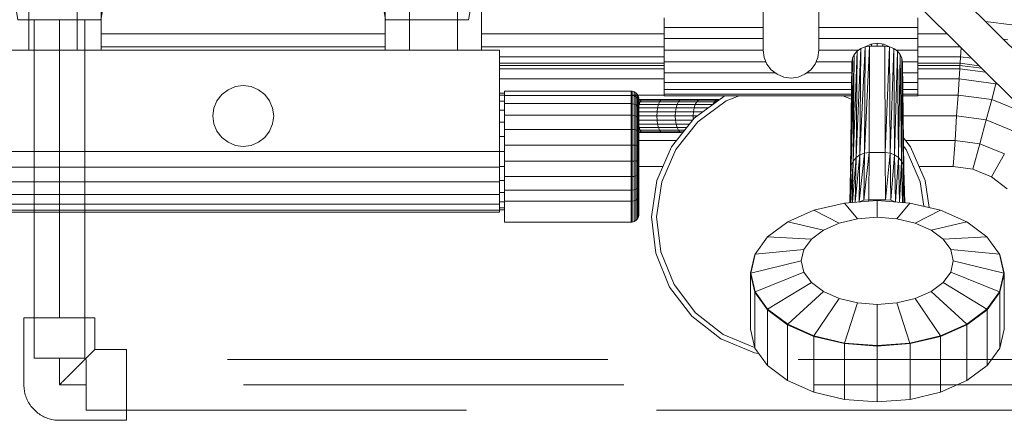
# Model space of a CAD drawing. Header units: millimetres. Extents: x 25610 to 48924, y 4737 to 39616.
# Tile 13 of 84: x 27735 to 28123, y 35107 to 35266. Entities that reach past the tile are written whole.
import ezdxf

# ---------------------------------------------------------------- set-up
doc = ezdxf.new("R2010")
doc.units = ezdxf.units.MM
doc.linetypes.add('ADSK_Скрыто', pattern=[300, 150, -150])
doc.linetypes.add('ADSK_Штриховая_ш3 п1_5', pattern=[225, 150, -75])
for name, color, linetype, lineweight in [('A-DETL-____-HDLN', 90, 'ADSK_Скрыто', 9), ('A-DETL-____-MBND', 5, 'ADSK_Штриховая_ш3 п1_5', 20), ('M-EQPM-____-OTLN', 50, 'Continuous', 20)]:
    doc.layers.add(name, color=color, linetype=linetype, lineweight=lineweight)

# ---------------------------------------------------------------- blocks, each defined once
blk = doc.blocks.new('Прямая форма - V line-612018-В_Этаж 02_Водопровод')
at = {"layer": 'M-EQPM-____-OTLN', "color": 253}
for p, q in [((205, 721), (205, 765)), ((227, 721), (227, 765)), ((400, 605), (240, 765)), ((400, 625), (260, 765)), ((-84.5, 738), (-84.5, 721)), ((-65.5, 738), (-65.5, 721)), ((-56, 721), (-56, 738)), ((56, 738), (56, 721)), ((65.5, 721), (65.5, 738)), ((84.5, 721), (84.5, 738)), ((94, 738), (94, 721)), ((166, 730), (166, 733.73)), ((166, 725.66), (166, 730)), ((166, 730), (205, 730)), ((266, 730), (227, 730)), ((266, 733.73), (266, 730)), ((266, 725.66), (266, 730)), ((292.63, 732.37), (303.04, 731)), ((-56, 727.5), (56, 727.5)), ((94, 727.5), (166, 727.5)), ((266, 727.5), (277.5, 727.5)), ((-56, 722.32), (56, 722.32)), ((94, 722.32), (166, 722.32)), ((166, 721), (166, 725.66)), ((205, 725.66), (166, 725.66)), ((266, 725.66), (227, 725.66)), ((245.19, 722.3), (243.18, 679.64)), ((243.18, 679.64), (245.19, 722.3)), ((243.5, 721.67), (245.19, 722.3)), ((243.5, 721.67), (245.19, 722.3)), ((247, 722.52), (244.95, 680.3)), ((244.95, 680.3), (247, 722.52)), ((244.95, 680.3), (245.19, 722.3)), ((245.19, 722.3), (244.95, 680.3)), ((245.19, 722.33), (247.41, 723.41)), ((247, 722.52), (245.19, 722.3)), ((245.19, 722.3), (247, 722.52)), ((246.85, 680.53), (247, 722.52)), ((246.85, 680.53), (247, 722.52)), ((253, 722.52), (247, 722.52)), ((253, 722.52), (247, 722.52)), ((247.41, 723.41), (250, 723.81)), ((247.8, 722.52), (247.8, 723.47)), ((250, 722.52), (250, 723.81)), ((250, 723.81), (252.59, 723.41)), ((252.2, 722.52), (252.2, 723.47)), ((252.59, 723.41), (254.62, 722.42)), ((253.15, 680.53), (253, 722.52)), ((253, 722.52), (253.15, 680.53)), ((253, 722.52), (254.81, 722.3)), ((253, 722.52), (254.81, 722.3)), ((254.81, 722.3), (253.15, 680.53)), ((253.15, 680.53), (254.81, 722.3)), ((255.05, 680.3), (254.81, 722.3)), ((254.81, 722.3), (255.05, 680.3)), ((254.81, 722.3), (256.5, 721.67)), ((254.81, 722.3), (256.5, 721.67)), ((266, 721), (266, 725.66)), ((266, 722.32), (282.68, 722.32)), ((299.63, 725.37), (301.47, 725.13)), ((101, 721), (-101, 721)), ((101, 681), (101, 721)), ((101, 718.35), (166, 718.35)), ((166, 716.34), (166, 721)), ((205, 721), (166, 721)), ((205.37, 718.15), (205, 721)), ((226.63, 718.15), (227, 721)), ((242.54, 721), (227, 721)), ((240.94, 719.34), (239.75, 675.64)), ((239.75, 675.64), (240.94, 719.34)), ((240.24, 717.81), (240.94, 719.34)), ((240.24, 717.81), (240.94, 719.34)), ((242.05, 720.66), (240.48, 677.23)), ((240.48, 677.23), (242.05, 720.66)), ((240.48, 677.23), (240.94, 719.34)), ((240.94, 719.34), (240.48, 677.23)), ((240.94, 719.34), (242.05, 720.66)), ((240.94, 719.34), (242.05, 720.66)), ((243.5, 721.67), (241.65, 678.6)), ((241.65, 678.6), (243.5, 721.67)), ((241.65, 678.6), (242.05, 720.66)), ((242.05, 720.66), (241.65, 678.6)), ((242.05, 720.66), (243.5, 721.67)), ((242.05, 720.66), (243.5, 721.67)), ((243.18, 679.64), (243.5, 721.67)), ((243.5, 721.67), (243.18, 679.64)), ((256.5, 721.67), (255.05, 680.3)), ((255.05, 680.3), (256.5, 721.67)), ((256.83, 679.64), (256.5, 721.67)), ((256.5, 721.67), (256.83, 679.64)), ((256.5, 721.67), (257.95, 720.66)), ((256.5, 721.67), (257.95, 720.66)), ((257.95, 720.66), (256.83, 679.64)), ((256.83, 679.64), (257.95, 720.66)), ((257.46, 721), (266, 721)), ((258.35, 678.6), (257.95, 720.66)), ((257.95, 720.66), (258.35, 678.6)), ((257.95, 720.66), (259.06, 719.34)), ((257.95, 720.66), (259.06, 719.34)), ((259.06, 719.34), (258.35, 678.6)), ((258.35, 678.6), (259.06, 719.34)), ((259.52, 677.23), (259.06, 719.34)), ((259.06, 719.34), (259.52, 677.23)), ((259.06, 719.34), (259.76, 717.81)), ((259.76, 717.81), (259.06, 719.34)), ((266, 716.34), (266, 721)), ((266, 718.35), (282.84, 718.35)), ((282.68, 715.85), (282.84, 718.35)), ((282.84, 718.35), (283.08, 721.92)), ((282.84, 718.35), (287.23, 717.77)), ((166, 715.85), (101, 715.85)), ((166, 715), (101, 715)), ((166, 712), (166, 716.34)), ((206.13, 716.34), (166, 716.34)), ((205.37, 718.15), (206.47, 715.5)), ((206.47, 715.5), (208.22, 713.22)), ((223.78, 713.22), (225.53, 715.5)), ((225.53, 715.5), (226.63, 718.15)), ((225.87, 716.34), (240.02, 716.34)), ((240.24, 717.81), (239.5, 673.93)), ((239.5, 673.93), (240.24, 717.81)), ((239.5, 673.93), (240, 716.17)), ((240, 716.17), (239.5, 673.93)), ((239.75, 675.64), (240.24, 717.81)), ((240.24, 717.81), (239.75, 675.64)), ((240, 716.17), (240.24, 717.81)), ((240, 716.17), (240.24, 717.81)), ((259.76, 717.81), (259.52, 677.23)), ((259.52, 677.23), (259.76, 717.81)), ((260.25, 675.64), (259.76, 717.81)), ((259.76, 717.81), (260.25, 675.64)), ((259.76, 717.81), (260, 716.17)), ((260, 716.17), (259.76, 717.81)), ((259.98, 716.34), (266, 716.34)), ((260.5, 673.93), (260, 716.17)), ((260, 716.17), (260.25, 675.64)), ((260, 716.17), (260.5, 673.93)), ((260.25, 675.64), (260, 716.17)), ((266, 716.34), (266, 712)), ((282.68, 715.85), (266, 715.85)), ((282.62, 715), (266, 715)), ((282.53, 713.64), (282.62, 715)), ((282.62, 715), (282.68, 715.85)), ((291.12, 713.88), (282.62, 715)), ((290.13, 714.87), (282.68, 715.85)), ((101, 713.64), (166, 713.64)), ((209.81, 712), (166, 712)), ((166, 712), (166, 708.27)), ((208.22, 713.22), (210.5, 711.47)), ((210.5, 711.47), (213.15, 710.37)), ((218.85, 710.37), (221.5, 711.47)), ((221.5, 711.47), (223.78, 713.22)), ((222.19, 712), (239.95, 712)), ((260.03, 712), (266, 712)), ((266, 713.64), (282.53, 713.64)), ((266, 712), (266, 708.27)), ((282.27, 709.64), (282.53, 713.64)), ((282.53, 713.64), (292.7, 712.3)), ((-3.11, 706.59), (0, 707)), ((0, 707), (3.11, 706.59)), ((101, 709.64), (166, 709.64)), ((239.91, 708.27), (166, 708.27)), ((166, 708.27), (166, 705.41)), ((213.15, 710.37), (216, 710)), ((216, 710), (218.85, 710.37)), ((260.05, 708.27), (266, 708.27)), ((266, 709.64), (282.27, 709.64)), ((266, 708.27), (266, 705.41)), ((281.85, 703.28), (282.27, 709.64)), ((296.81, 707.73), (282.27, 709.64)), ((296.81, 707.73), (295.15, 701.53)), ((297.6, 707.4), (296.81, 707.73)), ((-10.39, 701), (-8.49, 703.49)), ((-8.49, 703.49), (-6, 705.39)), ((-6, 705.39), (-3.11, 706.59)), ((3.11, 706.59), (6, 705.39)), ((6, 705.39), (8.49, 703.49)), ((8.49, 703.49), (10.39, 701)), ((103, 704), (101, 704)), ((103, 703.22), (101, 703.22)), ((103, 703.11), (103, 704.79)), ((153, 704.79), (103, 704.79)), ((103, 699.87), (103, 703.11)), ((153, 703.11), (103, 703.11)), ((153, 703.11), (153, 704.79)), ((153.39, 704.76), (153, 704.79)), ((153.39, 704.76), (153, 704.79)), ((166, 703.28), (153, 703.28)), ((153, 699.87), (153, 703.11)), ((153.39, 703.09), (153, 703.11)), ((153.39, 703.09), (153, 703.11)), ((153.39, 703.09), (153.39, 704.76)), ((153.39, 704.76), (153.39, 703.09)), ((154.15, 704.56), (153.39, 704.76)), ((154.15, 704.56), (153.39, 704.76)), ((153.39, 699.85), (153.39, 703.09)), ((154.15, 702.9), (153.39, 703.09)), ((154.15, 702.9), (154.15, 704.56)), ((154.15, 704.56), (154.15, 702.9)), ((154.83, 704.17), (154.15, 704.56)), ((154.83, 704.17), (154.15, 704.56)), ((154.15, 699.69), (154.15, 702.9)), ((154.83, 702.53), (154.15, 702.9)), ((154.83, 702.53), (154.83, 704.17)), ((154.83, 704.17), (154.83, 702.53)), ((155.38, 703.61), (154.83, 704.17)), ((155.38, 703.61), (154.83, 704.17)), ((155.38, 702.02), (155.38, 703.61)), ((155.38, 703.61), (155.38, 702.02)), ((155.77, 702.94), (155.38, 703.61)), ((155.77, 702.94), (155.38, 703.61)), ((155.77, 701.39), (155.77, 702.94)), ((155.77, 702.94), (155.77, 701.39)), ((155.97, 702.18), (155.77, 702.94)), ((155.97, 702.18), (155.77, 702.94)), ((166, 705.41), (239.87, 705.41)), ((166, 705.41), (166, 703.61)), ((166, 703.61), (239.85, 703.61)), ((166, 703.61), (166, 703)), ((166, 703), (239.84, 703)), ((189.51, 702.76), (189.67, 702.82)), ((195.61, 703), (190.47, 701.01)), ((239.83, 701.67), (236.39, 703)), ((260.07, 705.41), (266, 705.41)), ((260.08, 703.61), (266, 703.61)), ((260.08, 703), (266, 703)), ((266, 705.41), (266, 703.61)), ((266, 703.61), (266, 703)), ((281.85, 703.28), (266, 703.28)), ((281.85, 703.28), (281.31, 695)), ((295.15, 701.53), (281.85, 703.28)), ((-11.59, 698.11), (-10.39, 701)), ((10.39, 701), (11.59, 698.11)), ((103, 700.92), (101, 700.92)), ((103, 695.3), (103, 699.87)), ((153, 699.87), (103, 699.87)), ((153, 695.3), (153, 699.87)), ((153.39, 699.85), (153, 699.87)), ((153.39, 695.29), (153.39, 699.85)), ((154.15, 699.69), (153.39, 699.85)), ((154.15, 695.17), (154.15, 699.69)), ((154.83, 699.38), (154.15, 699.69)), ((154.83, 699.38), (154.83, 702.53)), ((155.38, 702.02), (154.83, 702.53)), ((154.83, 694.93), (154.83, 699.38)), ((155.38, 698.94), (154.83, 699.38)), ((155.38, 698.94), (155.38, 702.02)), ((155.77, 701.39), (155.38, 702.02)), ((155.77, 701.39), (155.38, 702.02)), ((157.35, 701.5), (155.38, 701.5)), ((155.38, 701.28), (156.92, 701.28)), ((155.38, 700.63), (156.51, 700.63)), ((156.16, 699.6), (155.38, 699.6)), ((155.38, 694.6), (155.38, 698.94)), ((155.77, 698.4), (155.38, 698.94)), ((155.77, 698.4), (155.77, 701.39)), ((155.77, 701.39), (155.77, 698.4)), ((155.97, 700.68), (155.77, 701.39)), ((155.97, 700.68), (155.77, 701.39)), ((155.89, 698.25), (156.16, 699.6)), ((155.97, 700.68), (155.97, 702.18)), ((155.97, 702.18), (155.97, 700.68)), ((156, 701.79), (155.97, 702.18)), ((156, 701.79), (155.97, 702.18)), ((155.97, 697.8), (155.97, 700.68)), ((155.97, 700.68), (155.97, 697.8)), ((156, 700.32), (155.97, 700.68)), ((156, 700.32), (155.97, 700.68)), ((156, 700.32), (156, 701.79)), ((156, 701.79), (156, 700.32)), ((156, 697.49), (156, 700.32)), ((156, 700.32), (156, 697.49)), ((156.16, 699.6), (156.51, 700.63)), ((163.7, 699.6), (156.16, 699.6)), ((156.51, 700.63), (156.92, 701.28)), ((156.51, 700.63), (164.13, 700.63)), ((156.92, 701.28), (157.35, 701.5)), ((156.92, 701.28), (164.64, 701.28)), ((165.18, 701.5), (157.35, 701.5)), ((163.37, 698.25), (163.7, 699.6)), ((163.7, 699.6), (164.13, 700.63)), ((171.08, 699.6), (163.7, 699.6)), ((164.13, 700.63), (164.64, 701.28)), ((164.13, 700.63), (171.59, 700.63)), ((164.64, 701.28), (165.18, 701.5)), ((164.64, 701.28), (172.19, 701.28)), ((172.84, 701.5), (165.18, 701.5)), ((170.68, 698.25), (171.08, 699.6)), ((171.08, 699.6), (171.59, 700.63)), ((178.25, 699.6), (171.08, 699.6)), ((171.59, 700.63), (172.19, 701.28)), ((171.59, 700.63), (178.85, 700.63)), ((172.19, 701.28), (172.84, 701.5)), ((172.19, 701.28), (179.54, 701.28)), ((180.29, 701.5), (172.84, 701.5)), ((177.8, 698.25), (178.25, 699.6)), ((177.85, 694.18), (189.51, 702.76)), ((178.25, 699.6), (178.85, 700.63)), ((185.2, 699.6), (178.25, 699.6)), ((178.85, 700.63), (179.54, 701.28)), ((178.85, 700.63), (185.87, 700.63)), ((190.47, 701.01), (179.24, 692.74)), ((179.54, 701.28), (180.29, 701.5)), ((179.54, 701.28), (186.66, 701.28)), ((187.5, 701.5), (180.29, 701.5)), ((185.2, 699.6), (185.87, 700.63)), ((185.87, 700.63), (186.66, 701.28)), ((185.87, 700.63), (186.62, 700.63)), ((186.66, 701.28), (187.5, 701.5)), ((186.66, 701.28), (187.5, 701.28)), ((295.15, 701.53), (292.99, 693.46)), ((309.26, 695.69), (295.15, 701.53)), ((-12, 695), (-11.59, 698.11)), ((11.59, 698.11), (12, 695)), ((103, 697.26), (101, 697.26)), ((103, 689.72), (103, 695.3)), ((153, 695.3), (103, 695.3)), ((153, 689.72), (153, 695.3)), ((153.39, 695.29), (153, 695.3)), ((153.39, 689.71), (153.39, 695.29)), ((154.15, 695.17), (153.39, 695.29)), ((154.15, 689.64), (154.15, 695.17)), ((154.83, 694.93), (154.15, 695.17)), ((155.77, 694.19), (155.77, 698.4)), ((155.97, 697.8), (155.77, 698.4)), ((155.97, 697.8), (155.77, 698.4)), ((155.77, 697.1), (155.89, 698.25)), ((163.16, 696.68), (155.77, 696.68)), ((163.37, 698.25), (155.89, 698.25)), ((155.97, 693.73), (155.97, 697.8)), ((155.97, 697.8), (155.97, 693.73)), ((156, 697.49), (155.97, 697.8)), ((156, 697.49), (155.97, 697.8)), ((156, 693.5), (156, 697.49)), ((156, 697.49), (156, 693.5)), ((163.09, 695), (163.16, 696.68)), ((163.16, 696.68), (163.37, 698.25)), ((170.43, 696.68), (163.16, 696.68)), ((170.68, 698.25), (163.37, 698.25)), ((170.35, 695), (170.43, 696.68)), ((170.43, 696.68), (170.68, 698.25)), ((177.51, 696.68), (170.43, 696.68)), ((177.8, 698.25), (170.68, 698.25)), ((177.41, 695), (177.51, 696.68)), ((177.51, 696.68), (177.8, 698.25)), ((181.25, 696.68), (177.51, 696.68)), ((183.38, 698.25), (177.8, 698.25)), ((-11.59, 691.89), (-12, 695)), ((-10.39, 689), (-11.59, 691.89)), ((11.59, 691.89), (10.39, 689)), ((12, 695), (11.59, 691.89)), ((103, 692.5), (101, 692.5)), ((154.83, 689.5), (154.83, 694.93)), ((155.38, 694.6), (154.83, 694.93)), ((155.38, 689.29), (155.38, 694.6)), ((155.77, 694.19), (155.38, 694.6)), ((163.09, 695), (155.77, 695)), ((155.77, 689.04), (155.77, 694.19)), ((155.97, 693.73), (155.77, 694.19)), ((155.97, 693.73), (155.77, 694.19)), ((163.16, 693.32), (155.77, 693.32)), ((155.89, 691.75), (155.77, 692.9)), ((156.16, 690.4), (155.89, 691.75)), ((163.37, 691.75), (155.89, 691.75)), ((155.97, 688.77), (155.97, 693.73)), ((155.97, 693.73), (155.97, 688.77)), ((156, 693.5), (155.97, 693.73)), ((156, 693.5), (155.97, 693.73)), ((156, 688.62), (156, 693.5)), ((156, 693.5), (156, 688.62)), ((163.16, 693.32), (163.09, 695)), ((170.35, 695), (163.09, 695)), ((163.37, 691.75), (163.16, 693.32)), ((170.43, 693.32), (163.16, 693.32)), ((163.7, 690.4), (163.37, 691.75)), ((170.68, 691.75), (163.37, 691.75)), ((168.84, 682.86), (177.85, 694.18)), ((170.43, 693.32), (170.35, 695)), ((177.41, 695), (170.35, 695)), ((170.68, 691.75), (170.43, 693.32)), ((177.17, 693.32), (170.43, 693.32)), ((179.24, 692.74), (170.55, 681.83)), ((171.08, 690.4), (170.68, 691.75)), ((175.92, 691.75), (170.68, 691.75)), ((177.48, 693.72), (177.41, 695)), ((178.97, 695), (177.41, 695)), ((281.31, 695), (260.25, 695)), ((281.31, 695), (280.68, 685.35)), ((292.99, 693.46), (281.31, 695)), ((292.99, 693.46), (290.47, 684.06)), ((305.09, 688.45), (292.99, 693.46)), ((-8.49, 686.51), (-10.39, 689)), ((10.39, 689), (8.49, 686.51)), ((103, 683.53), (103, 689.72)), ((153, 689.72), (103, 689.72)), ((153, 683.53), (153, 689.72)), ((153.39, 689.71), (153, 689.72)), ((153.39, 683.53), (153.39, 689.71)), ((154.15, 689.64), (153.39, 689.71)), ((154.15, 683.51), (154.15, 689.64)), ((154.83, 689.5), (154.15, 689.64)), ((154.83, 683.46), (154.83, 689.5)), ((155.38, 689.29), (154.83, 689.5)), ((155.38, 683.41), (155.38, 689.29)), ((155.77, 689.04), (155.38, 689.29)), ((156.51, 689.37), (155.77, 689.37)), ((155.77, 683.33), (155.77, 689.04)), ((155.97, 688.77), (155.77, 689.04)), ((155.97, 688.77), (155.77, 689.04)), ((156.92, 688.72), (155.77, 688.72)), ((157.35, 688.5), (155.77, 688.5)), ((155.97, 683.25), (155.97, 688.77)), ((155.97, 688.77), (155.97, 683.25)), ((156, 688.62), (155.97, 688.77)), ((156, 688.62), (155.97, 688.77)), ((156, 683.21), (156, 688.62)), ((156, 688.62), (156, 683.21)), ((156.51, 689.37), (156.16, 690.4)), ((163.7, 690.4), (156.16, 690.4)), ((156.92, 688.72), (156.51, 689.37)), ((164.13, 689.37), (156.51, 689.37)), ((157.35, 688.5), (156.92, 688.72)), ((164.64, 688.72), (156.92, 688.72)), ((165.18, 688.5), (157.35, 688.5)), ((164.13, 689.37), (163.7, 690.4)), ((171.08, 690.4), (163.7, 690.4)), ((164.64, 688.72), (164.13, 689.37)), ((171.59, 689.37), (164.13, 689.37)), ((165.18, 688.5), (164.64, 688.72)), ((172.19, 688.72), (164.64, 688.72)), ((172.84, 688.5), (165.18, 688.5)), ((171.59, 689.37), (171.08, 690.4)), ((174.85, 690.4), (171.08, 690.4)), ((172.19, 688.72), (171.59, 689.37)), ((174.02, 689.37), (171.59, 689.37)), ((172.84, 688.5), (172.19, 688.72)), ((173.51, 688.72), (172.19, 688.72)), ((-6, 684.61), (-8.49, 686.51)), ((-3.11, 683.41), (-6, 684.61)), ((0, 683), (-3.11, 683.41)), ((3.11, 683.41), (0, 683)), ((6, 684.61), (3.11, 683.41)), ((8.49, 686.51), (6, 684.61)), ((103, 686.95), (101, 686.95)), ((103, 677.16), (103, 683.53)), ((153, 683.53), (103, 683.53)), ((153, 677.16), (153, 683.53)), ((153.39, 683.53), (153, 683.53)), ((153.39, 677.16), (153.39, 683.53)), ((154.15, 683.51), (153.39, 683.53)), ((154.15, 677.2), (154.15, 683.51)), ((154.83, 683.46), (154.15, 683.51)), ((154.83, 677.26), (154.83, 683.46)), ((155.38, 683.41), (154.83, 683.46)), ((155.38, 677.35), (155.38, 683.41)), ((155.77, 683.33), (155.38, 683.41)), ((170.83, 685.35), (155.77, 685.35)), ((260.35, 686.38), (263.16, 682.86)), ((280.68, 685.35), (261.17, 685.35)), ((280.68, 685.35), (280, 675)), ((290.47, 684.06), (280.68, 685.35)), ((290.47, 684.06), (287.76, 673.98)), ((300.22, 680.02), (290.47, 684.06)), ((-101, 681), (101, 681)), ((103, 681), (101, 681)), ((101, 674.79), (101, 681)), ((155.77, 677.46), (155.77, 683.33)), ((155.97, 683.25), (155.77, 683.33)), ((155.97, 683.25), (155.77, 683.33)), ((155.97, 677.58), (155.97, 683.25)), ((155.97, 683.25), (155.97, 677.58)), ((156, 683.21), (155.97, 683.25)), ((156, 683.21), (155.97, 683.25)), ((156, 677.64), (156, 683.21)), ((156, 683.21), (156, 677.64)), ((163.09, 669.58), (168.84, 682.86)), ((170.55, 681.83), (165.01, 669.03)), ((243.18, 679.64), (241.33, 660.96)), ((241.33, 660.96), (243.18, 679.64)), ((241.65, 678.6), (243.18, 679.64)), ((243.18, 679.64), (241.65, 678.6)), ((242.83, 661.07), (243.18, 679.64)), ((243.18, 679.64), (242.83, 661.07)), ((244.95, 680.3), (242.84, 661.08)), ((242.84, 661.08), (244.95, 680.3)), ((243.18, 679.64), (244.95, 680.3)), ((244.95, 680.3), (243.18, 679.64)), ((246.85, 680.53), (244.7, 661.71)), ((244.7, 661.71), (246.85, 680.53)), ((244.7, 661.71), (244.95, 680.3)), ((244.95, 680.3), (244.7, 661.71)), ((244.95, 680.3), (246.85, 680.53)), ((246.85, 680.53), (244.95, 680.3)), ((246.69, 661.94), (246.85, 680.53)), ((246.69, 661.94), (246.85, 680.53)), ((253.15, 680.53), (246.85, 680.53)), ((253.15, 680.53), (246.85, 680.53)), ((253.31, 661.94), (253.15, 680.53)), ((253.15, 680.53), (253.31, 661.94)), ((253.15, 680.53), (255.05, 680.3)), ((255.05, 680.3), (253.15, 680.53)), ((255.05, 680.3), (253.31, 661.94)), ((253.31, 661.94), (255.05, 680.3)), ((255.3, 661.71), (255.05, 680.3)), ((255.05, 680.3), (255.3, 661.71)), ((255.05, 680.3), (256.83, 679.64)), ((256.83, 679.64), (255.05, 680.3)), ((256.83, 679.64), (255.3, 661.71)), ((255.3, 661.71), (256.83, 679.64)), ((257.17, 661.07), (256.83, 679.64)), ((256.83, 679.64), (257.17, 661.07)), ((256.83, 679.64), (258.35, 678.6)), ((258.35, 678.6), (256.83, 679.64)), ((261.45, 681.83), (260.39, 683.15)), ((266.99, 669.03), (261.45, 681.83)), ((263.16, 682.86), (268.91, 669.58)), ((300.22, 680.02), (295, 670.98)), ((103, 671.06), (103, 677.16)), ((103, 677.16), (153, 677.16)), ((153, 671.06), (153, 677.16)), ((153, 677.16), (153.39, 677.16)), ((153.39, 677.16), (154.15, 677.2)), ((153.39, 671.07), (153.39, 677.16)), ((154.15, 677.2), (154.83, 677.26)), ((154.15, 671.15), (154.15, 677.2)), ((154.83, 677.26), (155.38, 677.35)), ((154.83, 671.32), (154.83, 677.26)), ((155.38, 677.35), (155.77, 677.46)), ((155.38, 671.55), (155.38, 677.35)), ((155.77, 677.46), (155.97, 677.58)), ((155.97, 677.58), (155.77, 677.46)), ((155.77, 671.83), (155.77, 677.46)), ((155.97, 677.58), (156, 677.64)), ((156, 677.64), (155.97, 677.58)), ((155.97, 677.58), (155.97, 672.15)), ((155.97, 672.15), (155.97, 677.58)), ((156, 677.64), (156, 672.31)), ((156, 672.31), (156, 677.64)), ((239.75, 675.64), (239.19, 660.8)), ((239.19, 660.8), (239.75, 675.64)), ((239.34, 660.81), (239.75, 675.64)), ((239.75, 675.64), (239.34, 660.81)), ((240.48, 677.23), (239.48, 660.82)), ((239.48, 660.82), (240.48, 677.23)), ((239.5, 673.93), (239.75, 675.64)), ((239.75, 675.64), (239.5, 673.93)), ((239.75, 675.64), (240.48, 677.23)), ((240.48, 677.23), (239.75, 675.64)), ((240.07, 660.87), (240.48, 677.23)), ((240.48, 677.23), (240.07, 660.87)), ((241.65, 678.6), (240.2, 660.88)), ((240.2, 660.88), (241.65, 678.6)), ((240.48, 677.23), (241.65, 678.6)), ((241.65, 678.6), (240.48, 677.23)), ((241.26, 660.96), (241.65, 678.6)), ((241.65, 678.6), (241.26, 660.96)), ((258.35, 678.6), (257.17, 661.07)), ((257.17, 661.07), (258.35, 678.6)), ((258.74, 660.96), (258.35, 678.6)), ((258.35, 678.6), (258.74, 660.96)), ((258.35, 678.6), (259.52, 677.23)), ((259.52, 677.23), (258.35, 678.6)), ((259.52, 677.23), (258.81, 660.95)), ((258.81, 660.95), (259.52, 677.23)), ((259.93, 660.87), (259.52, 677.23)), ((259.52, 677.23), (259.93, 660.87)), ((259.52, 677.23), (260.25, 675.64)), ((260.25, 675.64), (259.52, 677.23)), ((260.25, 675.64), (260.03, 660.86)), ((260.03, 660.86), (260.25, 675.64)), ((260.66, 660.81), (260.25, 675.64)), ((260.25, 675.64), (260.66, 660.81)), ((260.25, 675.64), (260.5, 673.93)), ((260.5, 673.93), (260.25, 675.64)), ((-101, 674.79), (101, 674.79)), ((103, 675.05), (101, 675.05)), ((101, 674.79), (101, 669)), ((155.77, 671.83), (155.38, 671.55)), ((165.44, 675), (155.77, 675)), ((165.44, 675), (155.77, 675)), ((155.97, 672.15), (155.77, 671.83)), ((155.97, 672.15), (155.77, 671.83)), ((155.77, 666.85), (155.77, 671.83)), ((156, 672.31), (155.97, 672.15)), ((156, 672.31), (155.97, 672.15)), ((155.97, 672.15), (155.97, 667.34)), ((155.97, 667.34), (155.97, 672.15)), ((156, 672.31), (156, 667.59)), ((156, 667.59), (156, 672.31)), ((239.13, 660.8), (239.5, 673.93)), ((239.5, 673.93), (239.13, 660.8)), ((260.87, 660.8), (260.5, 673.93)), ((260.5, 673.93), (260.7, 660.81)), ((260.5, 673.93), (260.87, 660.8)), ((260.7, 660.81), (260.5, 673.93)), ((280, 675), (266.56, 675)), ((280, 675), (266.56, 675)), ((287.76, 673.98), (280, 675)), ((287.76, 673.98), (280, 675)), ((295, 670.98), (287.76, 673.98)), ((295, 670.98), (287.76, 673.98)), ((101, 669), (-101, 669)), ((103, 669.5), (101, 669.5)), ((101, 669), (101, 664.03)), ((103, 665.66), (103, 671.06)), ((153, 671.06), (103, 671.06)), ((153.39, 671.07), (153, 671.06)), ((153, 665.66), (153, 671.06)), ((154.15, 671.15), (153.39, 671.07)), ((153.39, 665.67), (153.39, 671.07)), ((154.83, 671.32), (154.15, 671.15)), ((154.15, 665.8), (154.15, 671.15)), ((155.38, 671.55), (154.83, 671.32)), ((154.83, 666.06), (154.83, 671.32)), ((155.38, 666.41), (155.38, 671.55)), ((161, 655.25), (163.09, 669.58)), ((165.01, 669.03), (163, 655.23)), ((268.4, 659.34), (266.99, 669.03)), ((268.91, 669.58), (270.47, 658.85)), ((301.21, 666.21), (295, 670.98)), ((301.21, 666.21), (295, 670.98)), ((101, 664.03), (-101, 664.03)), ((103, 664.74), (101, 664.74)), ((101, 664.03), (101, 660.22)), ((103, 661.34), (103, 665.66)), ((153, 665.66), (103, 665.66)), ((153.39, 665.67), (153, 665.66)), ((153, 661.34), (153, 665.66)), ((154.15, 665.8), (153.39, 665.67)), ((153.39, 661.36), (153.39, 665.67)), ((154.83, 666.06), (154.15, 665.8)), ((154.15, 661.52), (154.15, 665.8)), ((155.38, 666.41), (154.83, 666.06)), ((154.83, 661.82), (154.83, 666.06)), ((155.77, 666.85), (155.38, 666.41)), ((155.38, 662.26), (155.38, 666.41)), ((155.97, 667.34), (155.77, 666.85)), ((155.97, 667.34), (155.77, 666.85)), ((155.77, 662.79), (155.77, 666.85)), ((156, 667.59), (155.97, 667.34)), ((156, 667.59), (155.97, 667.34)), ((155.97, 667.34), (155.97, 663.38)), ((155.97, 663.38), (155.97, 667.34)), ((156, 667.59), (156, 663.68)), ((156, 663.68), (156, 667.59)), ((101, 660.22), (-101, 660.22)), ((103, 661.08), (101, 661.08)), ((101, 660.22), (101, 657.82)), ((103, 653.08), (103, 661.34)), ((153, 661.34), (103, 661.34)), ((153.39, 661.36), (153, 661.34)), ((153, 653.08), (153, 661.34)), ((154.15, 661.52), (153.39, 661.36)), ((153.39, 653.11), (153.39, 661.36)), ((154.83, 661.82), (154.15, 661.52)), ((154.15, 653.31), (154.15, 661.52)), ((155.38, 662.26), (154.83, 661.82)), ((154.83, 653.7), (154.83, 661.82)), ((155.77, 662.79), (155.38, 662.26)), ((155.38, 654.25), (155.38, 662.26)), ((155.97, 663.38), (155.77, 662.79)), ((155.77, 654.93), (155.77, 662.79)), ((156, 663.68), (155.97, 663.38)), ((156, 663.68), (155.97, 663.38)), ((155.97, 655.69), (155.97, 663.38)), ((237.08, 660.64), (225.05, 657.78)), ((237.08, 660.64), (225.05, 657.78)), ((250, 661.62), (237.08, 660.64)), ((250, 661.62), (237.08, 660.64)), ((237.08, 660.64), (242.24, 654.45)), ((237.08, 660.64), (242.24, 654.45)), ((244.7, 661.71), (242.96, 661.08)), ((244.7, 661.71), (242.96, 661.08)), ((246.69, 661.94), (244.7, 661.71)), ((246.69, 661.94), (244.7, 661.71)), ((246.55, 661.36), (246.69, 661.94)), ((246.55, 661.36), (246.69, 661.94)), ((253.31, 661.94), (246.69, 661.94)), ((253.31, 661.94), (246.69, 661.94)), ((262.92, 660.64), (250, 661.62)), ((262.92, 660.64), (250, 661.62)), ((250, 661.62), (250, 655.03)), ((250, 661.62), (250, 655.03)), ((255.3, 661.71), (253.31, 661.94)), ((255.3, 661.71), (253.31, 661.94)), ((257.04, 661.08), (255.3, 661.71)), ((257.04, 661.08), (255.3, 661.71)), ((262.92, 660.64), (257.76, 654.45)), ((262.92, 660.64), (257.76, 654.45)), ((274.95, 657.78), (262.92, 660.64)), ((274.95, 657.78), (262.92, 660.64)), ((101, 657.82), (-101, 657.82)), ((101, 657), (-101, 657)), ((103, 658.78), (101, 658.78)), ((103, 658), (101, 658)), ((101, 657.82), (101, 657)), ((225.05, 657.78), (214.72, 653.23)), ((225.05, 657.78), (214.72, 653.23)), ((225.05, 657.78), (235, 652.73)), ((225.05, 657.78), (235, 652.73)), ((274.95, 657.78), (265, 652.73)), ((274.95, 657.78), (265, 652.73)), ((285.28, 653.23), (274.95, 657.78)), ((285.28, 653.23), (274.95, 657.78)), ((153, 653.08), (103, 653.08)), ((153.39, 653.11), (153, 653.08)), ((154.15, 653.31), (153.39, 653.11)), ((154.83, 653.7), (154.15, 653.31)), ((155.38, 654.25), (154.83, 653.7)), ((155.77, 654.93), (155.38, 654.25)), ((155.97, 655.69), (155.77, 654.93)), ((162.73, 640.88), (161, 655.25)), ((163, 655.23), (164.66, 641.38)), ((214.72, 653.23), (206.79, 647.31)), ((214.72, 653.23), (206.79, 647.31)), ((214.72, 653.23), (228.79, 649.99)), ((214.72, 653.23), (228.79, 649.99)), ((228.79, 649.99), (235, 652.73)), ((235, 652.73), (228.79, 649.99)), ((235, 652.73), (242.24, 654.45)), ((242.24, 654.45), (235, 652.73)), ((250, 655.03), (242.24, 654.45)), ((242.24, 654.45), (250, 655.03)), ((257.76, 654.45), (250, 655.03)), ((250, 655.03), (257.76, 654.45)), ((265, 652.73), (257.76, 654.45)), ((265, 652.73), (257.76, 654.45)), ((271.21, 649.99), (265, 652.73)), ((271.21, 649.99), (265, 652.73)), ((285.28, 653.23), (271.21, 649.99)), ((285.28, 653.23), (271.21, 649.99)), ((293.21, 647.31), (285.28, 653.23)), ((293.21, 647.31), (285.28, 653.23)), ((224.02, 646.43), (228.79, 649.99)), ((228.79, 649.99), (224.02, 646.43)), ((275.98, 646.43), (271.21, 649.99)), ((275.98, 646.43), (271.21, 649.99)), ((206.79, 647.31), (201.8, 640.4)), ((206.79, 647.31), (201.8, 640.4)), ((206.79, 647.31), (224.02, 646.43)), ((206.79, 647.31), (224.02, 646.43)), ((224.02, 646.43), (221.02, 642.28)), ((224.02, 646.43), (221.02, 642.28)), ((293.21, 647.31), (275.98, 646.43)), ((293.21, 647.31), (275.98, 646.43)), ((278.98, 642.28), (275.98, 646.43)), ((278.98, 642.28), (275.98, 646.43)), ((298.2, 640.4), (293.21, 647.31)), ((298.2, 640.4), (293.21, 647.31)), ((168.14, 627.46), (162.73, 640.88)), ((164.66, 641.38), (169.88, 628.45)), ((201.8, 640.4), (221.02, 642.28)), ((201.8, 640.4), (221.02, 642.28)), ((221.02, 642.28), (220, 637.83)), ((221.02, 642.28), (220, 637.83)), ((280, 637.83), (278.98, 642.28)), ((298.2, 640.4), (278.98, 642.28)), ((280, 637.83), (278.98, 642.28)), ((298.2, 640.4), (278.98, 642.28)), ((201.7, 640.34), (200, 632.91)), ((201.7, 640.34), (200, 632.91)), ((201.8, 640.4), (200.1, 632.99)), ((201.8, 640.4), (200.1, 632.99)), ((200.1, 632.99), (220, 637.83)), ((200.1, 632.99), (220, 637.83)), ((201.7, 640.25), (201.7, 640.34)), ((201.7, 640.25), (201.7, 640.34)), ((220, 637.83), (221.02, 633.37)), ((220, 637.83), (221.02, 633.37)), ((280, 637.83), (278.98, 633.37)), ((278.98, 633.37), (280, 637.83)), ((299.9, 632.99), (280, 637.83)), ((299.9, 632.99), (280, 637.83)), ((299.9, 632.99), (298.2, 640.4)), ((299.9, 632.99), (298.2, 640.4)), ((298.3, 640.25), (298.3, 640.34)), ((298.3, 640.25), (298.3, 640.34)), ((300, 632.91), (298.3, 640.34)), ((300, 632.91), (298.3, 640.34)), ((300, 632.83), (298.3, 640.25)), ((300, 632.83), (298.3, 640.25)), ((200, 632.91), (200.1, 632.99)), ((200, 632.91), (200.1, 632.99)), ((200, 632.83), (200, 632.91)), ((200, 632.91), (201.7, 625.49)), ((200, 632.83), (200, 632.91)), ((200, 632.91), (201.7, 625.49)), ((200.1, 632.99), (201.8, 625.59)), ((200.1, 632.99), (201.8, 625.59)), ((201.8, 625.59), (221.02, 633.37)), ((201.8, 625.59), (221.02, 633.37)), ((221.02, 633.37), (224.02, 629.22)), ((221.02, 633.37), (224.02, 629.22)), ((278.98, 633.37), (275.98, 629.22)), ((275.98, 629.22), (278.98, 633.37)), ((298.2, 625.59), (278.98, 633.37)), ((298.2, 625.59), (278.98, 633.37)), ((298.2, 625.59), (299.9, 632.99)), ((298.2, 625.59), (299.9, 632.99)), ((298.3, 625.49), (300, 632.91)), ((298.3, 625.49), (300, 632.91)), ((300, 632.91), (299.9, 632.99)), ((300, 632.91), (299.9, 632.99)), ((300, 632.83), (300, 632.91)), ((300, 632.83), (300, 632.91)), ((200, 610.8), (200, 632.83)), ((200, 610.8), (200, 632.83)), ((200, 632.83), (201.7, 625.41)), ((200, 632.83), (201.7, 625.41)), ((206.79, 618.68), (224.02, 629.22)), ((206.79, 618.68), (224.02, 629.22)), ((224.02, 629.22), (228.79, 625.66)), ((224.02, 629.22), (228.79, 625.66)), ((275.98, 629.22), (271.21, 625.66)), ((271.21, 625.66), (275.98, 629.22)), ((293.21, 618.68), (275.98, 629.22)), ((293.21, 618.68), (275.98, 629.22)), ((298.3, 625.41), (300, 632.83)), ((298.3, 625.41), (300, 632.83)), ((300, 610.8), (300, 632.83)), ((300, 610.8), (300, 632.83)), ((176.86, 615.91), (168.14, 627.46)), ((169.88, 628.45), (178.29, 617.32)), ((201.7, 625.41), (201.7, 626.01)), ((201.7, 625.41), (201.7, 626.01)), ((201.7, 625.49), (201.8, 625.59)), ((201.7, 625.49), (201.8, 625.59)), ((201.7, 625.49), (206.7, 618.57)), ((201.7, 625.41), (201.7, 625.49)), ((201.7, 625.41), (201.7, 625.49)), ((201.7, 625.49), (206.7, 618.57)), ((201.7, 603.37), (201.7, 625.41)), ((201.7, 625.41), (206.7, 618.49)), ((201.7, 603.37), (201.7, 625.41)), ((201.7, 625.41), (206.7, 618.49)), ((201.8, 625.59), (206.79, 618.68)), ((201.8, 625.59), (206.79, 618.68)), ((214.72, 612.76), (228.79, 625.66)), ((214.72, 612.76), (228.79, 625.66)), ((228.79, 625.66), (235, 622.93)), ((228.79, 625.66), (235, 622.93)), ((271.21, 625.66), (265, 622.93)), ((265, 622.93), (271.21, 625.66)), ((285.28, 612.76), (271.21, 625.66)), ((285.28, 612.76), (271.21, 625.66)), ((293.21, 618.68), (298.2, 625.59)), ((293.21, 618.68), (298.2, 625.59)), ((293.3, 618.57), (298.3, 625.49)), ((293.3, 618.57), (298.3, 625.49)), ((293.3, 618.49), (298.3, 625.41)), ((293.3, 618.49), (298.3, 625.41)), ((298.3, 625.49), (298.2, 625.59)), ((298.3, 625.49), (298.2, 625.59)), ((298.3, 625.41), (298.3, 626.01)), ((298.3, 625.41), (298.3, 626.01)), ((298.3, 625.41), (298.3, 625.49)), ((298.3, 625.41), (298.3, 625.49)), ((298.3, 603.37), (298.3, 625.41)), ((298.3, 603.37), (298.3, 625.41)), ((225.05, 608.21), (235, 622.93)), ((225.05, 608.21), (235, 622.93)), ((235, 622.93), (242.24, 621.21)), ((235, 622.93), (242.24, 621.21)), ((265, 622.93), (257.76, 621.21)), ((257.76, 621.21), (265, 622.93)), ((274.95, 608.21), (265, 622.93)), ((274.95, 608.21), (265, 622.93)), ((206.7, 618.57), (206.79, 618.68)), ((206.7, 618.57), (206.79, 618.68)), ((206.7, 618.57), (214.64, 612.63)), ((206.7, 618.49), (206.7, 618.57)), ((206.7, 618.49), (206.7, 618.57)), ((206.7, 618.57), (214.64, 612.63)), ((206.7, 596.46), (206.7, 618.49)), ((206.7, 618.49), (214.64, 612.55)), ((206.7, 596.46), (206.7, 618.49)), ((206.7, 618.49), (214.64, 612.55)), ((206.79, 618.68), (214.72, 612.76)), ((206.79, 618.68), (214.72, 612.76)), ((237.08, 605.35), (242.24, 621.21)), ((237.08, 605.35), (242.24, 621.21)), ((250, 620.62), (242.24, 621.21)), ((242.24, 621.21), (250, 620.62)), ((257.76, 621.21), (250, 620.62)), ((250, 620.62), (257.76, 621.21)), ((250, 604.37), (250, 620.62)), ((250, 604.37), (250, 620.62)), ((262.92, 605.35), (257.76, 621.21)), ((262.92, 605.35), (257.76, 621.21)), ((285.28, 612.76), (293.21, 618.68)), ((285.28, 612.76), (293.21, 618.68)), ((285.36, 612.63), (293.3, 618.57)), ((285.36, 612.63), (293.3, 618.57)), ((285.36, 612.55), (293.3, 618.49)), ((285.36, 612.55), (293.3, 618.49)), ((293.3, 618.57), (293.21, 618.68)), ((293.3, 618.57), (293.21, 618.68)), ((293.3, 618.49), (293.3, 618.57)), ((293.3, 618.49), (293.3, 618.57)), ((293.3, 596.46), (293.3, 618.49)), ((293.3, 596.46), (293.3, 618.49)), ((188.3, 607.04), (176.86, 615.91)), ((178.29, 617.32), (189.31, 608.77)), ((201.7, 603.37), (200, 610.8)), ((200, 610.8), (201.7, 603.37)), ((214.64, 612.63), (214.72, 612.76)), ((214.64, 612.63), (214.72, 612.76)), ((214.64, 612.63), (225, 608.08)), ((214.64, 612.55), (214.64, 612.63)), ((214.64, 612.55), (214.64, 612.63)), ((214.64, 612.63), (225, 608.08)), ((214.64, 590.52), (214.64, 612.55)), ((214.64, 612.55), (225, 607.99)), ((214.64, 590.52), (214.64, 612.55)), ((214.64, 612.55), (225, 607.99)), ((214.72, 612.76), (225.05, 608.21)), ((214.72, 612.76), (225.05, 608.21)), ((274.95, 608.21), (285.28, 612.76)), ((274.95, 608.21), (285.28, 612.76)), ((275, 608.08), (285.36, 612.63)), ((275, 608.08), (285.36, 612.63)), ((275, 607.99), (285.36, 612.55)), ((275, 607.99), (285.36, 612.55)), ((285.36, 612.63), (285.28, 612.76)), ((285.36, 612.63), (285.28, 612.76)), ((285.36, 612.55), (285.36, 612.63)), ((285.36, 612.55), (285.36, 612.63)), ((285.36, 590.52), (285.36, 612.55)), ((285.36, 590.52), (285.36, 612.55)), ((300, 610.8), (298.3, 603.37)), ((298.3, 603.37), (300, 610.8)), ((201.65, 601.46), (188.3, 607.04)), ((189.31, 608.77), (201.65, 603.61)), ((225, 608.08), (225.05, 608.21)), ((225, 608.08), (225.05, 608.21)), ((225, 608.08), (237.06, 605.21)), ((225, 607.99), (225, 608.08)), ((225, 607.99), (225, 608.08)), ((225, 608.08), (237.06, 605.21)), ((225, 585.96), (225, 607.99)), ((225, 607.99), (237.06, 605.13)), ((225, 585.96), (225, 607.99)), ((225, 607.99), (237.06, 605.13)), ((225.05, 608.21), (237.08, 605.35)), ((225.05, 608.21), (237.08, 605.35)), ((262.92, 605.35), (274.95, 608.21)), ((262.92, 605.35), (274.95, 608.21)), ((262.94, 605.21), (275, 608.08)), ((262.94, 605.21), (275, 608.08)), ((262.94, 605.13), (275, 607.99)), ((262.94, 605.13), (275, 607.99)), ((275, 608.08), (274.95, 608.21)), ((275, 608.08), (274.95, 608.21)), ((275, 607.99), (275, 608.08)), ((275, 607.99), (275, 608.08)), ((275, 585.96), (275, 607.99)), ((275, 585.96), (275, 607.99)), ((206.7, 596.46), (201.7, 603.37)), ((201.7, 603.37), (206.7, 596.46)), ((237.06, 605.21), (237.08, 605.35)), ((237.06, 605.21), (237.08, 605.35)), ((237.06, 605.21), (250, 604.23)), ((237.06, 605.13), (237.06, 605.21)), ((237.06, 605.13), (237.06, 605.21)), ((237.06, 605.21), (250, 604.23)), ((237.06, 583.09), (237.06, 605.13)), ((237.06, 605.13), (250, 604.15)), ((237.06, 583.09), (237.06, 605.13)), ((237.06, 605.13), (250, 604.15)), ((237.08, 605.35), (250, 604.37)), ((237.08, 605.35), (250, 604.37)), ((250, 604.37), (262.92, 605.35)), ((250, 604.37), (262.92, 605.35)), ((250, 604.23), (262.94, 605.21)), ((250, 604.23), (262.94, 605.21)), ((250, 604.15), (262.94, 605.13)), ((250, 604.15), (262.94, 605.13)), ((250, 604.23), (250, 604.37)), ((250, 604.23), (250, 604.37)), ((250, 604.15), (250, 604.23)), ((250, 604.15), (250, 604.23)), ((250, 582.12), (250, 604.15)), ((250, 582.12), (250, 604.15)), ((262.94, 605.21), (262.92, 605.35)), ((262.94, 605.21), (262.92, 605.35)), ((262.94, 605.13), (262.94, 605.21)), ((262.94, 605.13), (262.94, 605.21)), ((262.94, 583.09), (262.94, 605.13)), ((262.94, 583.09), (262.94, 605.13)), ((298.3, 603.37), (293.3, 596.46)), ((293.3, 596.46), (298.3, 603.37)), ((203.23, 601.25), (201.65, 601.46)), ((214.64, 590.52), (206.7, 596.46)), ((206.7, 596.46), (214.64, 590.52)), ((293.3, 596.46), (285.36, 590.52)), ((285.36, 590.52), (293.3, 596.46)), ((225, 585.96), (214.64, 590.52)), ((214.64, 590.52), (225, 585.96)), ((285.36, 590.52), (275, 585.96)), ((275, 585.96), (285.36, 590.52)), ((237.06, 583.09), (225, 585.96)), ((225, 585.96), (237.06, 583.09)), ((250, 582.12), (237.06, 583.09)), ((237.06, 583.09), (250, 582.12)), ((262.94, 583.09), (250, 582.12)), ((250, 582.12), (262.94, 583.09)), ((275, 585.96), (262.94, 583.09)), ((262.94, 583.09), (275, 585.96))]:
    blk.add_line(p, q, dxfattribs=at)
blk = doc.blocks.new('Прямая форма - FU - 055-612019-В_Этаж 02_Водопровод')
blk.add_blockref('Прямая форма - V line-612018-В_Этаж 02_Водопровод', (0, 0))
blk = doc.blocks.new('V line_ifc_RVT-1-В_Этаж 02_Водопровод')
at = {"layer": 'M-EQPM-____-OTLN', "color": 253, "lineweight": 20}
blk.add_blockref('Прямая форма - FU - 055-612019-В_Этаж 02_Водопровод', (27823.24, 34532.63), dxfattribs=at)
blk = doc.blocks.new('ADSK_Полипропилен_Отвод - Универсальный-V16-В_Этаж 02_Водопровод')
at = {"layer": 'A-DETL-____-MBND', "color": 220}
for p, q in [((-14, 26.5), (-14, 14)), ((14, 26.5), (-14, 26.5)), ((14, 0), (14, 26.5)), ((-14, 14), (-26.5, 14)), ((-26.5, 14), (-26.5, -14)), ((-26.5, -14), (0, -14))]:
    blk.add_line(p, q, dxfattribs=at)
at = {"layer": 'A-DETL-____-MBND', "color": 220, "flags": 128}
blk.add_lwpolyline([(0, -14), (0.56, -13.99), (1.12, -13.96), (1.68, -13.9), (2.23, -13.82), (2.78, -13.72), (3.33, -13.6), (3.87, -13.45), (4.4, -13.29), (4.93, -13.1), (5.45, -12.89), (5.96, -12.67), (6.46, -12.42), (6.96, -12.15), (7.44, -11.86), (7.9, -11.55), (8.36, -11.23), (8.8, -10.89), (9.23, -10.53), (9.64, -10.15), (10.04, -9.75), (10.43, -9.34), (10.79, -8.92), (11.14, -8.48), (11.47, -8.03), (11.78, -7.56), (12.07, -7.09), (12.35, -6.6), (12.6, -6.1), (12.84, -5.59), (13.05, -5.07), (13.24, -4.55), (13.41, -4.01), (13.56, -3.47), (13.69, -2.93), (13.8, -2.38), (13.88, -1.83), (13.94, -1.27), (13.98, -0.71), (14, -0.15), (14, 0)], dxfattribs=at)
at = {"layer": 'A-DETL-____-MBND', "color": 220}
blk.add_open_spline([(0, 0), (-0.9, 0.89), (-2.69, 2.7), (-4.9, 4.9), (-6.4, 6.4), (-7.24, 7.23), (-7.85, 7.85), (-8.45, 8.45), (-9.04, 9.04), (-9.62, 9.61), (-10.16, 10.16), (-10.69, 10.7), (-11.2, 11.2), (-11.69, 11.68), (-12.12, 12.12), (-12.53, 12.54), (-12.9, 12.91), (-13.23, 13.23), (-13.5, 13.5), (-13.71, 13.72), (-13.92, 13.93), (-13.99, 14), (-14, 14)], degree=3, knots=[0, 0, 0, 0, 0.142857, 0.285714, 0.357143, 0.392857, 0.428571, 0.464286, 0.5, 0.535714, 0.571429, 0.607143, 0.642857, 0.678571, 0.714286, 0.75, 0.785714, 0.821429, 0.857143, 0.892857, 0.928571, 1, 1, 1, 1], dxfattribs=at)
blk = doc.blocks.new('VTp_724_0 Водорозетка двойная - VTp_724_0-V6-В_Этаж 02_Водопровод')
at = {"layer": 'A-DETL-____-HDLN'}
for p, q in [((-77.18, -8.8), (-70.45, -8.8)), ((-70.12, -8.8), (-67.82, -8.8)), ((67.82, -8.8), (77.19, -8.8))]:
    blk.add_line(p, q, dxfattribs=at)
at = {"layer": 'M-EQPM-____-OTLN'}
for p, q in [((66.71, 11), (-66.71, 11)), ((-62.98, 8), (-45.3, 8)), ((-45.3, 8), (-38.02, 0)), ((-36, 2.23), (-41.25, 8)), ((-41.25, 8), (-30.75, 8)), ((-30.75, 8), (-36, 2.23)), ((-33.98, 0), (-26.7, 8)), ((-26.7, 8), (-9.3, 8)), ((-9.3, 8), (-2.02, 0)), ((0, 2.23), (-5.25, 8)), ((-5.25, 8), (5.25, 8)), ((5.25, 8), (0, 2.23)), ((2.02, 0), (9.3, 8)), ((9.3, 8), (26.7, 8)), ((26.7, 8), (33.98, 0)), ((36, 2.23), (30.75, 8)), ((30.75, 8), (41.25, 8)), ((41.25, 8), (36, 2.23)), ((38.02, 0), (45.3, 8)), ((45.3, 8), (62.98, 8)), ((-85.9, 0), (-85.9, -8.8)), ((-59.1, -8), (-59.1, 0)), ((-38.02, 0), (-45.3, -8)), ((-26.7, -8), (-33.98, 0)), ((-2.02, 0), (-9.3, -8)), ((9.3, -8), (2.02, 0)), ((33.98, 0), (26.7, -8)), ((45.3, -8), (38.02, 0)), ((59.1, 0), (59.1, -8)), ((85.9, -8.8), (85.9, 0)), ((-41.25, -8), (-36, -2.23)), ((-36, -2.23), (-30.75, -8)), ((-5.25, -8), (0, -2.23)), ((0, -2.23), (5.25, -8)), ((30.75, -8), (36, -2.23)), ((36, -2.23), (41.25, -8)), ((-85.9, -8.8), (-89.75, -10.4)), ((-89.75, -10.4), (-89.75, -19.4)), ((-89.75, -10.4), (-55.99, -10.4)), ((-85.9, -8.8), (-77.23, -8.8)), ((-67.77, -8.8), (-60.07, -8.8)), ((-45.3, -8), (-60.07, -8)), ((-60.07, -8), (-60.07, -8.8)), ((-55.99, -10.4), (-55.99, -11)), ((-55.99, -11), (55.99, -11)), ((-55.25, -19.4), (-55.25, -11)), ((-30.75, -8), (-41.25, -8)), ((-9.3, -8), (-26.7, -8)), ((5.25, -8), (-5.25, -8)), ((26.7, -8), (9.3, -8)), ((41.25, -8), (30.75, -8)), ((60.07, -8), (45.3, -8)), ((55.25, -11), (55.25, -19.4)), ((55.99, -10.4), (89.75, -10.4)), ((55.99, -11), (55.99, -10.4)), ((60.07, -8.8), (60.07, -8)), ((60.07, -8.8), (67.77, -8.8)), ((77.23, -8.8), (85.9, -8.8)), ((89.75, -10.4), (85.9, -8.8)), ((89.75, -19.4), (89.75, -10.4)), ((-92.58, -19.4), (-86.7, -19.4)), ((-92.58, -26.1), (-92.58, -19.4)), ((-86.7, -19.4), (-72.5, -19.4)), ((-86.7, -26.1), (-86.7, -19.4)), ((-72.5, -19.4), (-58.3, -19.4)), ((-72.5, -26.1), (-72.5, -19.4)), ((-58.3, -19.4), (-52.42, -19.4)), ((-58.3, -19.4), (-58.3, -26.1)), ((-52.42, -26.1), (-52.42, -19.4)), ((52.42, -19.4), (58.3, -19.4)), ((52.42, -26.1), (52.42, -19.4)), ((58.3, -19.4), (72.5, -19.4)), ((58.3, -26.1), (58.3, -19.4)), ((72.5, -19.4), (86.7, -19.4)), ((72.5, -26.1), (72.5, -19.4)), ((86.7, -19.4), (92.58, -19.4)), ((86.7, -19.4), (86.7, -26.1)), ((92.58, -26.1), (92.58, -19.4)), ((-86.7, -26.1), (-92.58, -26.1)), ((-89.75, -26.1), (-89.75, -27.2)), ((-72.5, -26.1), (-86.7, -26.1)), ((-58.3, -26.1), (-72.5, -26.1)), ((-52.42, -26.1), (-58.3, -26.1)), ((-55.25, -27.2), (-55.25, -26.1)), ((58.3, -26.1), (52.42, -26.1)), ((55.25, -26.1), (55.25, -27.2)), ((72.5, -26.1), (58.3, -26.1)), ((86.7, -26.1), (72.5, -26.1)), ((92.58, -26.1), (86.7, -26.1)), ((89.75, -27.2), (89.75, -26.1)), ((-89.75, -27.2), (-88.85, -32)), ((-89.75, -27.2), (-55.25, -27.2)), ((-56.15, -32), (-55.25, -27.2)), ((55.25, -27.2), (56.15, -32)), ((55.25, -27.2), (59.29, -27.2)), ((59.7, -27.2), (89.75, -27.2)), ((88.85, -32), (89.75, -27.2)), ((-88.85, -32), (-56.15, -32)), ((56.15, -32), (88.85, -32))]:
    blk.add_line(p, q, dxfattribs=at)
for centre, radius, start, end in [((-72.5, 0), 13.4, 66.3511, 120), ((-72.5, 0), 13.4, 53.6935, 63.1064), ((72.5, 0), 13.4, 116.8936, 126.3065), ((72.5, 0), 13.4, 71.891, 113.6489), ((-72.5, 0), 13.4, 32.6742, 37.0264), ((-72.5, 0), 13.4, 31.2223, 36.9182), ((-72.5, 0), 13.4, 29.2091, 36.6564), ((72.5, 0), 13.4, 143.3436, 150.7909), ((72.5, 0), 13.4, 143.0818, 148.7777), ((72.5, 0), 13.4, 142.9736, 147.3258), ((-72.5, 0), 13.4, 171.7848, 180), ((-72.5, 0), 13.4, 360, 8.1679), ((-72.5, 0), 13.4, 0, 7.4391), ((72.5, 0), 13.4, 171.8321, 180), ((72.5, 0), 13.4, 172.5609, 180), ((72.5, 0), 13.4, 0, 8.2152), ((-212.07, -402.15), 421.7, 68.2764, 68.8715), ((212.07, -402.15), 421.7, 111.1285, 111.7236)]:
    blk.add_arc(centre, radius, start, end, dxfattribs=at)
for points in [[(-66.71, 11), (-65.99, 10.62), (-64.66, 9.75), (-63.51, 8.62), (-62.98, 8)], [(62.98, 8), (63.51, 8.62), (64.66, 9.75), (65.99, 10.62), (66.71, 11)]]:
    blk.add_open_spline(points, degree=3, dxfattribs=at)

msp = doc.modelspace()

# ---------------------------------------------------------------- linework, layer by layer
at = {"layer": 'A-DETL-____-HDLN', "color": 210}
for p, q in [((27740.74, 35131.98), (27760.74, 35131.98)), ((27761.24, 35131.48), (27761.24, 35111.48))]:
    msp.add_line(p, q, dxfattribs=at)
at = {"layer": 'A-DETL-____-MBND', "color": 220}
for p, q in [((27740.74, 35265.63), (27740.74, 35131.98)), ((27750.74, 35265.63), (27750.74, 35147.98)), ((27760.74, 35131.98), (27760.74, 35265.63)), ((27750.74, 35131.98), (27750.74, 35121.48)), ((28642.06, 35131.48), (27761.24, 35131.48)), ((27750.74, 35121.48), (27761.24, 35121.48)), ((28648.28, 35121.48), (27777.24, 35121.48)), ((27761.24, 35111.48), (28654.49, 35111.48))]:
    msp.add_line(p, q, dxfattribs=at)

# ---------------------------------------------------------------- block references
at = {"lineweight": 9}
msp.add_blockref('V line_ifc_RVT-1-В_Этаж 02_Водопровод', (0, 0), dxfattribs=at)
at = {"layer": 'A-DETL-____-HDLN'}
msp.add_blockref('VTp_724_0 Водорозетка двойная - VTp_724_0-V6-В_Этаж 02_Водопровод', (27823.24, 35297.63), dxfattribs=at)
at = {"layer": 'A-DETL-____-MBND', "color": 220, "rotation": 270}
msp.add_blockref('ADSK_Полипропилен_Отвод - Универсальный-V16-В_Этаж 02_Водопровод', (27750.74, 35121.48), dxfattribs=at)

doc.saveas('drawing.dxf')
